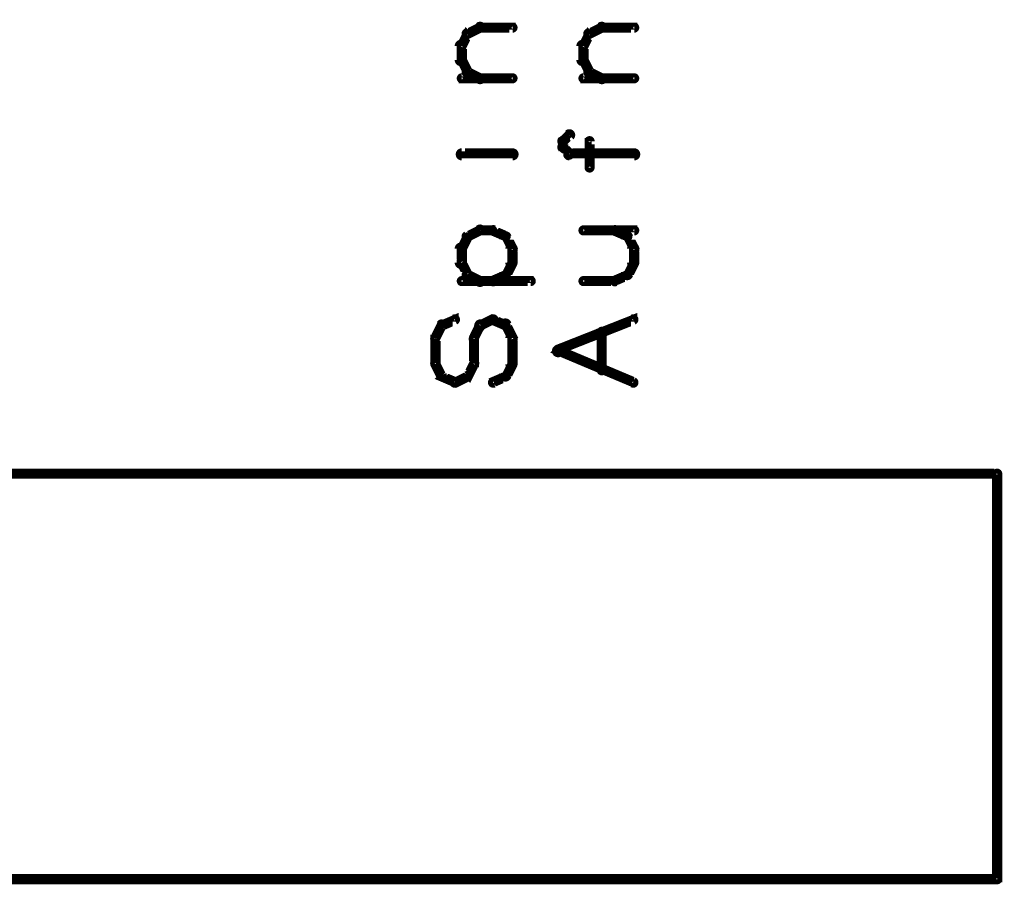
# Model space of a CAD drawing. Extents: x 35 to 575, y 26 to 553.
# Tile 101 of 125: x 513 to 562, y 206 to 248. Entities that reach past the tile are written whole.
import ezdxf

# ---------------------------------------------------------------- set-up
doc = ezdxf.new("R2010")
doc.units = 0
doc.layers.add('OUTLINES', color=5, linetype='CONTINUOUS')

msp = doc.modelspace()

# ---------------------------------------------------------------- linework, layer by layer
at = {"layer": 'OUTLINES', "color": 11}
for points in [[(535.3, 247.8, 0.3, 0.3, 1), (535.4, 247.6, 0, 0, 0), (535.4, 247.7, 0, 0, 0), (535.4, 247.7, 0.5, 0.5, 0), (536, 248, 0.5, 0.5, 0), (536, 248, 0, 0, 0), (536, 248, 0.3, 0.3, 0), (536.1, 247.9, 0.3, 0.3, 1), (535.9, 248.1, 0, 0, 0)], [(536, 248.1, 0.3, 0.3, 1), (536, 247.9, 0, 0, 0), (536, 248, 0, 0, 0), (536, 248, 0.5, 0.5, 0), (537.6, 248, 0.5, 0.5, 0), (537.6, 248, 0, 0, 0), (537.6, 248, 0.3, 0.3, 0), (537.6, 247.9, 0.3, 0.3, 1), (537.6, 248.1, 0, 0, 0)], [(541.3, 247.8, 0.3, 0.3, 1), (541.4, 247.6, 0, 0, 0), (541.4, 247.7, 0, 0, 0), (541.4, 247.7, 0.5, 0.5, 0), (542, 248, 0.5, 0.5, 0), (542, 248, 0, 0, 0), (542, 248, 0.3, 0.3, 0), (542.1, 247.9, 0.3, 0.3, 1), (541.9, 248.1, 0, 0, 0)], [(542, 248.1, 0.3, 0.3, 1), (542, 247.9, 0, 0, 0), (542, 248, 0, 0, 0), (542, 248, 0.5, 0.5, 0), (543.6, 248, 0.5, 0.5, 0), (543.6, 248, 0, 0, 0), (543.6, 248, 0.3, 0.3, 0), (543.6, 247.9, 0.3, 0.3, 1), (543.6, 248.1, 0, 0, 0)], [(535, 247.1, 0.3, 0.3, 1), (535.2, 247, 0, 0, 0), (535.1, 247.1, 0, 0, 0), (535.1, 247.1, 0.5, 0.5, 0), (535.4, 247.7, 0.5, 0.5, 0), (535.4, 247.7, 0, 0, 0), (535.4, 247.7, 0.3, 0.3, 0), (535.5, 247.6, 0.3, 0.3, 1), (535.3, 247.7, 0, 0, 0)], [(541, 247.1, 0.3, 0.3, 1), (541.2, 247, 0, 0, 0), (541.1, 247.1, 0, 0, 0), (541.1, 247.1, 0.5, 0.5, 0), (541.4, 247.7, 0.5, 0.5, 0), (541.4, 247.7, 0, 0, 0), (541.4, 247.7, 0.3, 0.3, 0), (541.5, 247.6, 0.3, 0.3, 1), (541.3, 247.7, 0, 0, 0)], [(534.9, 246.4, 0.3, 0.3, 1), (535.2, 246.4, 0, 0, 0), (535.1, 246.4, 0, 0, 0), (535.1, 246.4, 0.5, 0.5, 0), (535.1, 247.1, 0.5, 0.5, 0), (535.1, 247.1, 0, 0, 0), (535.1, 247.1, 0.3, 0.3, 0), (535.2, 247.1, 0.3, 0.3, 1), (534.9, 247.1, 0, 0, 0)], [(540.9, 246.4, 0.3, 0.3, 1), (541.2, 246.4, 0, 0, 0), (541.1, 246.4, 0, 0, 0), (541.1, 246.4, 0.5, 0.5, 0), (541.1, 247.1, 0.5, 0.5, 0), (541.1, 247.1, 0, 0, 0), (541.1, 247.1, 0.3, 0.3, 0), (541.2, 247.1, 0.3, 0.3, 1), (540.9, 247.1, 0, 0, 0)], [(535.3, 245.8, 0.3, 0.3, 1), (535.5, 245.9, 0, 0, 0), (535.4, 245.8, 0, 0, 0), (535.4, 245.8, 0.5, 0.5, 0), (535.1, 246.4, 0.5, 0.5, 0), (535.1, 246.4, 0, 0, 0), (535.1, 246.4, 0.3, 0.3, 0), (535.2, 246.5, 0.3, 0.3, 1), (535, 246.4, 0, 0, 0)], [(541.3, 245.8, 0.3, 0.3, 1), (541.5, 245.9, 0, 0, 0), (541.4, 245.8, 0, 0, 0), (541.4, 245.8, 0.5, 0.5, 0), (541.1, 246.4, 0.5, 0.5, 0), (541.1, 246.4, 0, 0, 0), (541.1, 246.4, 0.3, 0.3, 0), (541.2, 246.5, 0.3, 0.3, 1), (541, 246.4, 0, 0, 0)], [(535.9, 245.4, 0.3, 0.3, 1), (536.1, 245.6, 0, 0, 0), (536, 245.5, 0, 0, 0), (536, 245.5, 0.5, 0.5, 0), (535.4, 245.8, 0.5, 0.5, 0), (535.4, 245.8, 0, 0, 0), (535.4, 245.8, 0.3, 0.3, 0), (535.4, 245.9, 0.3, 0.3, 1), (535.3, 245.7, 0, 0, 0)], [(541.9, 245.4, 0.3, 0.3, 1), (542.1, 245.6, 0, 0, 0), (542, 245.5, 0, 0, 0), (542, 245.5, 0.5, 0.5, 0), (541.4, 245.8, 0.5, 0.5, 0), (541.4, 245.8, 0, 0, 0), (541.4, 245.8, 0.3, 0.3, 0), (541.4, 245.9, 0.3, 0.3, 1), (541.3, 245.7, 0, 0, 0)], [(537.6, 245.4, 0.3, 0.3, 1), (537.6, 245.6, 0, 0, 0), (537.6, 245.5, 0, 0, 0), (537.6, 245.5, 0.5, 0.5, 0), (535.1, 245.5, 0.5, 0.5, 0), (535.1, 245.5, 0, 0, 0), (535.1, 245.5, 0.3, 0.3, 0), (535.1, 245.6, 0.3, 0.3, 1), (535.1, 245.4, 0, 0, 0)], [(543.6, 245.4, 0.3, 0.3, 1), (543.6, 245.6, 0, 0, 0), (543.6, 245.5, 0, 0, 0), (543.6, 245.5, 0.5, 0.5, 0), (541.1, 245.5, 0.5, 0.5, 0), (541.1, 245.5, 0, 0, 0), (541.1, 245.5, 0.3, 0.3, 0), (541.1, 245.6, 0.3, 0.3, 1), (541.1, 245.4, 0, 0, 0)], [(540, 242.5, 0.3, 0.3, 1), (540.2, 242.3, 0, 0, 0), (540.1, 242.4, 0, 0, 0), (540.1, 242.4, 0.5, 0.5, 0), (540.4, 242.7, 0.5, 0.5, 0), (540.4, 242.7, 0, 0, 0), (540.4, 242.7, 0.3, 0.3, 0), (540.5, 242.6, 0.3, 0.3, 1), (540.3, 242.8, 0, 0, 0)], [(540, 242.1, 0.3, 0.3, 1), (540.3, 242.1, 0, 0, 0), (540.1, 242.1, 0, 0, 0), (540.1, 242.1, 0.5, 0.5, 0), (540.1, 242.4, 0.5, 0.5, 0), (540.1, 242.4, 0, 0, 0), (540.1, 242.4, 0.3, 0.3, 0), (540.3, 242.4, 0.3, 0.3, 1), (540, 242.4, 0, 0, 0)], [(540.3, 241.7, 0.3, 0.3, 1), (540.5, 241.8, 0, 0, 0), (540.4, 241.8, 0, 0, 0), (540.4, 241.8, 0.5, 0.5, 0), (540.1, 242.1, 0.5, 0.5, 0), (540.1, 242.1, 0, 0, 0), (540.1, 242.1, 0.3, 0.3, 0), (540.2, 242.2, 0.3, 0.3, 1), (540, 242, 0, 0, 0)], [(541.3, 241.1, 0.3, 0.3, 1), (541.5, 241.1, 0, 0, 0), (541.4, 241.1, 0, 0, 0), (541.4, 241.1, 0.5, 0.5, 0), (541.4, 242.4, 0.5, 0.5, 0), (541.4, 242.4, 0, 0, 0), (541.4, 242.4, 0.3, 0.3, 0), (541.5, 242.4, 0.3, 0.3, 1), (541.3, 242.4, 0, 0, 0)], [(534.1, 241.8, 0.3, 0.3, 1), (534.1, 241.8, 0, 0, 0), (534.1, 241.8, 0, 0, 0), (534.1, 241.8, 0.5, 0.5, 0), (534.1, 241.8, 0.5, 0.5, 0), (534.1, 241.8, 0, 0, 0), (534.1, 241.8, 0.3, 0.3, 0), (534.1, 241.8, 0.3, 0.3, 1), (534.1, 241.8, 0, 0, 0)], [(537.6, 241.6, 0.3, 0.3, 1), (537.6, 241.9, 0, 0, 0), (537.6, 241.8, 0, 0, 0), (537.6, 241.8, 0.5, 0.5, 0), (535.1, 241.8, 0.5, 0.5, 0), (535.1, 241.8, 0, 0, 0), (535.1, 241.8, 0.3, 0.3, 0), (535.1, 241.9, 0.3, 0.3, 1), (535.1, 241.6, 0, 0, 0)], [(543.6, 241.6, 0.3, 0.3, 1), (543.6, 241.9, 0, 0, 0), (543.6, 241.8, 0, 0, 0), (543.6, 241.8, 0.5, 0.5, 0), (540.4, 241.8, 0.5, 0.5, 0), (540.4, 241.8, 0, 0, 0), (540.4, 241.8, 0.3, 0.3, 0), (540.4, 241.9, 0.3, 0.3, 1), (540.4, 241.6, 0, 0, 0)], [(536.1, 237.9, 0.3, 0.3, 1), (535.9, 238.1, 0, 0, 0), (536, 238, 0, 0, 0), (536, 238, 0.5, 0.5, 0), (535.4, 237.7, 0.5, 0.5, 0), (535.4, 237.7, 0, 0, 0), (535.4, 237.7, 0.3, 0.3, 0), (535.3, 237.8, 0.3, 0.3, 1), (535.4, 237.6, 0, 0, 0)], [(535.5, 237.6, 0.3, 0.3, 1), (535.3, 237.7, 0, 0, 0), (535.4, 237.7, 0, 0, 0), (535.4, 237.7, 0.5, 0.5, 0), (535.1, 237.1, 0.5, 0.5, 0), (535.1, 237.1, 0, 0, 0), (535.1, 237.1, 0.3, 0.3, 0), (535, 237.1, 0.3, 0.3, 1), (535.2, 237, 0, 0, 0)], [(536.6, 237.9, 0.3, 0.3, 1), (536.6, 238.1, 0, 0, 0), (536.6, 238, 0, 0, 0), (536.6, 238, 0.5, 0.5, 0), (536, 238, 0.5, 0.5, 0), (536, 238, 0, 0, 0), (536, 238, 0.3, 0.3, 0), (536, 238.1, 0.3, 0.3, 1), (536, 237.9, 0, 0, 0)], [(537.2, 237.6, 0.3, 0.3, 1), (537.3, 237.8, 0, 0, 0), (537.3, 237.7, 0, 0, 0), (537.3, 237.7, 0.5, 0.5, 0), (536.6, 238, 0.5, 0.5, 0), (536.6, 238, 0, 0, 0), (536.6, 238, 0.3, 0.3, 0), (536.7, 238.1, 0.3, 0.3, 1), (536.6, 237.9, 0, 0, 0)], [(537.5, 237, 0.3, 0.3, 1), (537.7, 237.1, 0, 0, 0), (537.6, 237.1, 0, 0, 0), (537.6, 237.1, 0.5, 0.5, 0), (537.3, 237.7, 0.5, 0.5, 0), (537.3, 237.7, 0, 0, 0), (537.3, 237.7, 0.3, 0.3, 0), (537.4, 237.7, 0.3, 0.3, 1), (537.1, 237.6, 0, 0, 0)], [(541.1, 238.1, 0.3, 0.3, 1), (541.1, 237.9, 0, 0, 0), (541.1, 238, 0, 0, 0), (541.1, 238, 0.5, 0.5, 0), (543.6, 238, 0.5, 0.5, 0), (543.6, 238, 0, 0, 0), (543.6, 238, 0.3, 0.3, 0), (543.6, 237.9, 0.3, 0.3, 1), (543.6, 238.1, 0, 0, 0)], [(543.2, 237.6, 0.3, 0.3, 1), (543.3, 237.8, 0, 0, 0), (543.3, 237.7, 0, 0, 0), (543.3, 237.7, 0.5, 0.5, 0), (542.6, 238, 0.5, 0.5, 0), (542.6, 238, 0, 0, 0), (542.6, 238, 0.3, 0.3, 0), (542.7, 238.1, 0.3, 0.3, 1), (542.6, 237.9, 0, 0, 0)], [(543.5, 237, 0.3, 0.3, 1), (543.7, 237.1, 0, 0, 0), (543.6, 237.1, 0, 0, 0), (543.6, 237.1, 0.5, 0.5, 0), (543.3, 237.7, 0.5, 0.5, 0), (543.3, 237.7, 0, 0, 0), (543.3, 237.7, 0.3, 0.3, 0), (543.4, 237.7, 0.3, 0.3, 1), (543.1, 237.6, 0, 0, 0)], [(535.2, 237.1, 0.3, 0.3, 1), (534.9, 237.1, 0, 0, 0), (535.1, 237.1, 0, 0, 0), (535.1, 237.1, 0.5, 0.5, 0), (535.1, 236.4, 0.5, 0.5, 0), (535.1, 236.4, 0, 0, 0), (535.1, 236.4, 0.3, 0.3, 0), (534.9, 236.4, 0.3, 0.3, 1), (535.2, 236.4, 0, 0, 0)], [(537.4, 236.4, 0.3, 0.3, 1), (537.7, 236.4, 0, 0, 0), (537.6, 236.4, 0, 0, 0), (537.6, 236.4, 0.5, 0.5, 0), (537.6, 237.1, 0.5, 0.5, 0), (537.6, 237.1, 0, 0, 0), (537.6, 237.1, 0.3, 0.3, 0), (537.7, 237.1, 0.3, 0.3, 1), (537.4, 237.1, 0, 0, 0)], [(543.4, 236.4, 0.3, 0.3, 1), (543.7, 236.4, 0, 0, 0), (543.6, 236.4, 0, 0, 0), (543.6, 236.4, 0.5, 0.5, 0), (543.6, 237.1, 0.5, 0.5, 0), (543.6, 237.1, 0, 0, 0), (543.6, 237.1, 0.3, 0.3, 0), (543.7, 237.1, 0.3, 0.3, 1), (543.4, 237.1, 0, 0, 0)], [(535.2, 236.5, 0.3, 0.3, 1), (535, 236.4, 0, 0, 0), (535.1, 236.4, 0, 0, 0), (535.1, 236.4, 0.5, 0.5, 0), (535.4, 235.8, 0.5, 0.5, 0), (535.4, 235.8, 0, 0, 0), (535.4, 235.8, 0.3, 0.3, 0), (535.3, 235.8, 0.3, 0.3, 1), (535.5, 235.9, 0, 0, 0)], [(537.1, 235.9, 0.3, 0.3, 1), (537.4, 235.8, 0, 0, 0), (537.3, 235.8, 0, 0, 0), (537.3, 235.8, 0.5, 0.5, 0), (537.6, 236.4, 0.5, 0.5, 0), (537.6, 236.4, 0, 0, 0), (537.6, 236.4, 0.3, 0.3, 0), (537.7, 236.4, 0.3, 0.3, 1), (537.5, 236.5, 0, 0, 0)], [(543.1, 235.9, 0.3, 0.3, 1), (543.4, 235.8, 0, 0, 0), (543.3, 235.8, 0, 0, 0), (543.3, 235.8, 0.5, 0.5, 0), (543.6, 236.4, 0.5, 0.5, 0), (543.6, 236.4, 0, 0, 0), (543.6, 236.4, 0.3, 0.3, 0), (543.7, 236.4, 0.3, 0.3, 1), (543.5, 236.5, 0, 0, 0)], [(535.4, 235.9, 0.3, 0.3, 1), (535.3, 235.7, 0, 0, 0), (535.4, 235.8, 0, 0, 0), (535.4, 235.8, 0.5, 0.5, 0), (536, 235.5, 0.5, 0.5, 0), (536, 235.5, 0, 0, 0), (536, 235.5, 0.3, 0.3, 0), (535.9, 235.4, 0.3, 0.3, 1), (536.1, 235.6, 0, 0, 0)], [(536.6, 235.6, 0.3, 0.3, 1), (536.7, 235.4, 0, 0, 0), (536.6, 235.5, 0, 0, 0), (536.6, 235.5, 0.5, 0.5, 0), (537.3, 235.8, 0.5, 0.5, 0), (537.3, 235.8, 0, 0, 0), (537.3, 235.8, 0.3, 0.3, 0), (537.3, 235.7, 0.3, 0.3, 1), (537.2, 235.9, 0, 0, 0)], [(542.6, 235.6, 0.3, 0.3, 1), (542.7, 235.4, 0, 0, 0), (542.6, 235.5, 0, 0, 0), (542.6, 235.5, 0.5, 0.5, 0), (543.3, 235.8, 0.5, 0.5, 0), (543.3, 235.8, 0, 0, 0), (543.3, 235.8, 0.3, 0.3, 0), (543.3, 235.7, 0.3, 0.3, 1), (543.2, 235.9, 0, 0, 0)], [(535.1, 235.6, 0.3, 0.3, 1), (535.1, 235.4, 0, 0, 0), (535.1, 235.5, 0, 0, 0), (535.1, 235.5, 0.5, 0.5, 0), (538.5, 235.5, 0.5, 0.5, 0), (538.5, 235.5, 0, 0, 0), (538.5, 235.5, 0.3, 0.3, 0), (538.5, 235.4, 0.3, 0.3, 1), (538.5, 235.6, 0, 0, 0)], [(536, 235.6, 0.3, 0.3, 1), (536, 235.4, 0, 0, 0), (536, 235.5, 0, 0, 0), (536, 235.5, 0.5, 0.5, 0), (536.6, 235.5, 0.5, 0.5, 0), (536.6, 235.5, 0, 0, 0), (536.6, 235.5, 0.3, 0.3, 0), (536.6, 235.4, 0.3, 0.3, 1), (536.6, 235.6, 0, 0, 0)], [(541.1, 235.6, 0.3, 0.3, 1), (541.1, 235.4, 0, 0, 0), (541.1, 235.5, 0, 0, 0), (541.1, 235.5, 0.5, 0.5, 0), (542.6, 235.5, 0.5, 0.5, 0), (542.6, 235.5, 0, 0, 0), (542.6, 235.5, 0.3, 0.3, 0), (542.6, 235.4, 0.3, 0.3, 1), (542.6, 235.6, 0, 0, 0)], [(533.7, 232.7, 0.3, 0.3, 1), (533.9, 232.6, 0, 0, 0), (533.8, 232.7, 0, 0, 0), (533.8, 232.7, 0.5, 0.5, 0), (534.1, 233.3, 0.5, 0.5, 0), (534.1, 233.3, 0, 0, 0), (534.1, 233.3, 0.3, 0.3, 0), (534.2, 233.3, 0.3, 0.3, 1), (534, 233.4, 0, 0, 0)], [(534.1, 233.4, 0.3, 0.3, 1), (534.2, 233.2, 0, 0, 0), (534.1, 233.3, 0, 0, 0), (534.1, 233.3, 0.5, 0.5, 0), (534.8, 233.6, 0.5, 0.5, 0), (534.8, 233.6, 0, 0, 0), (534.8, 233.6, 0.3, 0.3, 0), (534.8, 233.5, 0.3, 0.3, 1), (534.7, 233.7, 0, 0, 0)], [(536.1, 233.3, 0.3, 0.3, 1), (535.9, 233.4, 0, 0, 0), (536, 233.3, 0, 0, 0), (536, 233.3, 0.5, 0.5, 0), (535.7, 232.7, 0.5, 0.5, 0), (535.7, 232.7, 0, 0, 0), (535.7, 232.7, 0.3, 0.3, 0), (535.6, 232.7, 0.3, 0.3, 1), (535.8, 232.6, 0, 0, 0)], [(536.7, 233.5, 0.3, 0.3, 1), (536.6, 233.7, 0, 0, 0), (536.6, 233.6, 0, 0, 0), (536.6, 233.6, 0.5, 0.5, 0), (536, 233.3, 0.5, 0.5, 0), (536, 233.3, 0, 0, 0), (536, 233.3, 0.3, 0.3, 0), (535.9, 233.4, 0.3, 0.3, 1), (536.1, 233.2, 0, 0, 0)], [(537.2, 233.2, 0.3, 0.3, 1), (537.3, 233.4, 0, 0, 0), (537.3, 233.3, 0, 0, 0), (537.3, 233.3, 0.5, 0.5, 0), (536.6, 233.6, 0.5, 0.5, 0), (536.6, 233.6, 0, 0, 0), (536.6, 233.6, 0.3, 0.3, 0), (536.7, 233.7, 0.3, 0.3, 1), (536.6, 233.5, 0, 0, 0)], [(537.5, 232.6, 0.3, 0.3, 1), (537.7, 232.7, 0, 0, 0), (537.6, 232.7, 0, 0, 0), (537.6, 232.7, 0.5, 0.5, 0), (537.3, 233.3, 0.5, 0.5, 0), (537.3, 233.3, 0, 0, 0), (537.3, 233.3, 0.3, 0.3, 0), (537.4, 233.4, 0.3, 0.3, 1), (537.1, 233.3, 0, 0, 0)], [(539.8, 232.2, 0.3, 0.3, 1), (539.9, 231.9, 0, 0, 0), (539.8, 232.1, 0, 0, 0), (539.8, 232.1, 0.5, 0.5, 0), (543.6, 233.6, 0.5, 0.5, 0), (543.6, 233.6, 0, 0, 0), (543.6, 233.6, 0.3, 0.3, 0), (543.6, 233.5, 0.3, 0.3, 1), (543.5, 233.7, 0, 0, 0)], [(533.7, 231.4, 0.3, 0.3, 1), (533.9, 231.4, 0, 0, 0), (533.8, 231.4, 0, 0, 0), (533.8, 231.4, 0.5, 0.5, 0), (533.8, 232.7, 0.5, 0.5, 0), (533.8, 232.7, 0, 0, 0), (533.8, 232.7, 0.3, 0.3, 0), (533.9, 232.7, 0.3, 0.3, 1), (533.7, 232.7, 0, 0, 0)], [(535.8, 232.7, 0.3, 0.3, 1), (535.6, 232.7, 0, 0, 0), (535.7, 232.7, 0, 0, 0), (535.7, 232.7, 0.5, 0.5, 0), (535.7, 231.4, 0.5, 0.5, 0), (535.7, 231.4, 0, 0, 0), (535.7, 231.4, 0.3, 0.3, 0), (535.6, 231.4, 0.3, 0.3, 1), (535.8, 231.4, 0, 0, 0)], [(537.4, 231.4, 0.3, 0.3, 1), (537.7, 231.4, 0, 0, 0), (537.6, 231.4, 0, 0, 0), (537.6, 231.4, 0.5, 0.5, 0), (537.6, 232.7, 0.5, 0.5, 0), (537.6, 232.7, 0, 0, 0), (537.6, 232.7, 0.3, 0.3, 0), (537.7, 232.7, 0.3, 0.3, 1), (537.4, 232.7, 0, 0, 0)], [(541.9, 231.1, 0.3, 0.3, 1), (542.1, 231.1, 0, 0, 0), (542, 231.1, 0, 0, 0), (542, 231.1, 0.5, 0.5, 0), (542, 233, 0.5, 0.5, 0), (542, 233, 0, 0, 0), (542, 233, 0.3, 0.3, 0), (542.1, 233, 0.3, 0.3, 1), (541.9, 233, 0, 0, 0)], [(543.5, 230.4, 0.3, 0.3, 1), (543.6, 230.6, 0, 0, 0), (543.6, 230.5, 0, 0, 0), (543.6, 230.5, 0.5, 0.5, 0), (539.8, 232.1, 0.5, 0.5, 0), (539.8, 232.1, 0, 0, 0), (539.8, 232.1, 0.3, 0.3, 0), (539.9, 232.2, 0.3, 0.3, 1), (539.8, 231.9, 0, 0, 0)], [(534, 230.8, 0.3, 0.3, 1), (534.2, 230.9, 0, 0, 0), (534.1, 230.8, 0, 0, 0), (534.1, 230.8, 0.5, 0.5, 0), (533.8, 231.4, 0.5, 0.5, 0), (533.8, 231.4, 0, 0, 0), (533.8, 231.4, 0.3, 0.3, 0), (533.9, 231.5, 0.3, 0.3, 1), (533.7, 231.4, 0, 0, 0)], [(535.8, 231.4, 0.3, 0.3, 1), (535.6, 231.5, 0, 0, 0), (535.7, 231.4, 0, 0, 0), (535.7, 231.4, 0.5, 0.5, 0), (535.4, 230.8, 0.5, 0.5, 0), (535.4, 230.8, 0, 0, 0), (535.4, 230.8, 0.3, 0.3, 0), (535.3, 230.9, 0.3, 0.3, 1), (535.5, 230.8, 0, 0, 0)], [(537.1, 230.9, 0.3, 0.3, 1), (537.4, 230.8, 0, 0, 0), (537.3, 230.8, 0, 0, 0), (537.3, 230.8, 0.5, 0.5, 0), (537.6, 231.4, 0.5, 0.5, 0), (537.6, 231.4, 0, 0, 0), (537.6, 231.4, 0.3, 0.3, 0), (537.7, 231.4, 0.3, 0.3, 1), (537.5, 231.5, 0, 0, 0)], [(534.7, 230.4, 0.3, 0.3, 1), (534.8, 230.6, 0, 0, 0), (534.8, 230.5, 0, 0, 0), (534.8, 230.5, 0.5, 0.5, 0), (534.1, 230.8, 0.5, 0.5, 0), (534.1, 230.8, 0, 0, 0), (534.1, 230.8, 0.3, 0.3, 0), (534.2, 230.9, 0.3, 0.3, 1), (534.1, 230.7, 0, 0, 0)], [(535.4, 230.7, 0.3, 0.3, 1), (535.3, 230.9, 0, 0, 0), (535.4, 230.8, 0, 0, 0), (535.4, 230.8, 0.5, 0.5, 0), (534.8, 230.5, 0.5, 0.5, 0), (534.8, 230.5, 0, 0, 0), (534.8, 230.5, 0.3, 0.3, 0), (534.7, 230.6, 0.3, 0.3, 1), (534.8, 230.4, 0, 0, 0)], [(536.6, 230.6, 0.3, 0.3, 1), (536.7, 230.4, 0, 0, 0), (536.6, 230.5, 0, 0, 0), (536.6, 230.5, 0.5, 0.5, 0), (537.3, 230.8, 0.5, 0.5, 0), (537.3, 230.8, 0, 0, 0), (537.3, 230.8, 0.3, 0.3, 0), (537.3, 230.7, 0.3, 0.3, 1), (537.2, 230.9, 0, 0, 0)], [(481.5, 226, 0.5, 0.5, 0), (561.5, 226, 0, 0, 0), (561.5, 226, 0.3, 0.3, 0), (561.5, 226.1, 0.3, 0.3, -1), (561.5, 225.9, 0, 0, 0), (561.6, 226, 0.3, 0.3, 1), (561.4, 226, 0, 0, 0), (561.5, 226, 0, 0, 0), (561.5, 226, 0.5, 0.5, 0), (561.5, 206, 0, 0, 0), (561.5, 206, 0.3, 0.3, 0), (561.4, 206, 0.3, 0.3, 1), (561.6, 206, 0, 0, 0), (561.5, 206.1, 0.3, 0.3, -1), (561.5, 205.9, 0, 0, 0), (561.5, 206, 0, 0, 0), (561.5, 206, 0.5, 0.5, 0), (481.5, 206, 0.5, 0.5, 0)]]:
    msp.add_lwpolyline(points, format="xyseb", dxfattribs=at)

doc.saveas('drawing.dxf')
